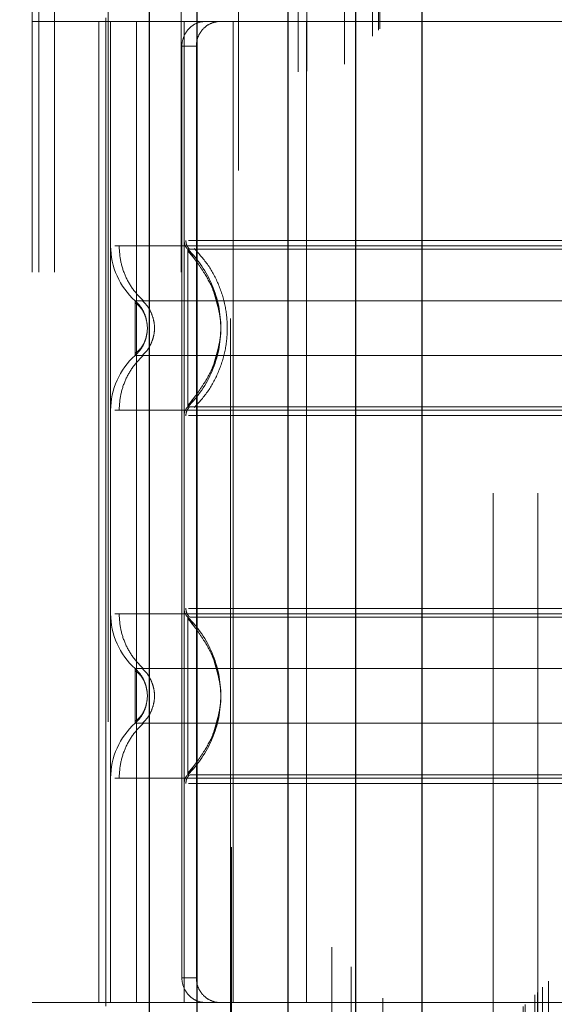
# Model space of a CAD drawing. Header units: inches. Extents: x 0.2 to 10.8, y 0.2 to 8.2.
# Tile 65 of 145: x 3.1625 to 3.2102, y 4.0165 to 4.1043. Entities that reach past the tile are written whole.
import ezdxf

# ---------------------------------------------------------------- set-up
doc = ezdxf.new("R2010")
doc.units = ezdxf.units.IN
doc.header["$MEASUREMENT"] = 0
doc.linetypes.add('HIDDEN', pattern=[0.07500000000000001, 0.05, -0.025])
doc.layers.add('DIMENSIONS', color=140, linetype='Continuous')
doc.styles.add('SLDTEXTSTYLE0', font='TXT', dxfattribs={"width": 0.7})
doc.dimstyles.new('SLDDIMSTYLE0', dxfattribs={"dimtxt": 0.0849609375, "dimasz": 0.13, "dimexe": 0, "dimexo": 0.0625, "dimgap": 0.021240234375, "dimtad": 0, "dimtih": 1, "dimtoh": 1, "dimlfac": 18, "dimrnd": 1e-09, "dimzin": 12, "dimdsep": 46, "dimtxsty": 'SLDTEXTSTYLE0', "dimsah": 1, "dimcen": 0.09, "dimadec": 0, "dimazin": 3, "dimtfac": 1, "dimtofl": 0, "dimtmove": 0, "dimatfit": 3, "dimfxl": 0, "dimfrac": 2, "dimtolj": 1, "dimtzin": 12, "dimarcsym": 0})

# ---------------------------------------------------------------- blocks, each defined once
blk = doc.blocks.new('_D')
at = {"layer": 'DIMENSIONS'}
for p, q in [((3.301364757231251, 4.890449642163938), (2.691006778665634, 4.890449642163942)), ((2.816006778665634, 4.890449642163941), (2.81600677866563, 4.251667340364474)), ((2.65443270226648, 4.097616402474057), (2.625902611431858, 4.097616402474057)), ((2.625902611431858, 4.097616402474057), (2.625902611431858, 3.962585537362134)), ((2.977580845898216, 4.097616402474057), (3.006110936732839, 4.097616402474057)), ((3.006110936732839, 4.097616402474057), (3.006110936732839, 3.962585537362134)), ((2.625902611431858, 3.962585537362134), (2.65443270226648, 3.962585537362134)), ((3.006110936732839, 3.962585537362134), (2.977580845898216, 3.962585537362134)), ((2.816006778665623, 3.230264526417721), (2.816006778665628, 3.943565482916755)), ((3.301401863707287, 3.230264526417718), (2.691006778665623, 3.230264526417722))]:
    blk.add_line(p, q, dxfattribs=at)
for points in [[(2.816006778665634, 4.890449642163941), (2.796006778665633, 4.760449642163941), (2.836006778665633, 4.760449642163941)], [(2.816006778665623, 3.230264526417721), (2.836006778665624, 3.360264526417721), (2.796006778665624, 3.360264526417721)]]:
    blk.add_solid(points, dxfattribs=at)
at = {"layer": 'DIMENSIONS', "char_height": 0.08333333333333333, "attachment_point": 1, "style": 'SLDTEXTSTYLE0'}
for s, insert in [('29.88', (2.65443269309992, 4.224058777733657)), ('759.0', (2.65443270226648, 4.070007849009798))]:
    blk.add_mtext(s, dxfattribs=dict(at, insert=insert))

msp = doc.modelspace()

# ---------------------------------------------------------------- linework, layer by layer
at = {"color": 7, "linetype": 'HIDDEN', "lineweight": 18}
for p, q in [((3.165591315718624, 3.081751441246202), (3.165591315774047, 5.4497868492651)), ((3.163591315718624, 3.081751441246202), (3.163591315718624, 5.045183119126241)), ((3.164177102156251, 3.081751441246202), (3.164177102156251, 5.04485089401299)), ((3.165591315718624, 3.081751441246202), (3.165591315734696, 5.044185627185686)), ((3.176894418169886, 3.081751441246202), (3.176894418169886, 5.038868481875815)), ((3.178308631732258, 3.081751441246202), (3.178308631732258, 5.038695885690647)), ((3.181389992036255, 5.030481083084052), (3.181389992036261, 3.090231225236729)), ((3.182005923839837, 3.090840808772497), (3.182005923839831, 5.029873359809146)), ((3.190341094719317, 5.021559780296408), (3.190341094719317, 3.099154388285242)), ((3.18734134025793, 3.099615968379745), (3.187341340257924, 5.021098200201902)), ((3.188096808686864, 3.099687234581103), (3.188096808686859, 5.021026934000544)), ((3.191475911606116, 3.100310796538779), (3.19147591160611, 5.020403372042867)), ((3.192079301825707, 5.019799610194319), (3.192079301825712, 3.100912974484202)), ((3.193975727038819, 3.10281061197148), (3.193975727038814, 5.017903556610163)), ((3.194518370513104, 3.103353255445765), (3.194518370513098, 5.017360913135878)), ((3.194618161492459, 3.103453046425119), (3.194618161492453, 5.017261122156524)), ((3.19488964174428, 5.016995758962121), (3.194889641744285, 3.103726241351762)), ((3.196397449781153, 5.015503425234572), (3.196397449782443, 3.105210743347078)), ((3.196418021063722, 3.105251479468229), (3.196418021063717, 5.015463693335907)), ((3.196507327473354, 3.105342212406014), (3.196507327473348, 5.015371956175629)), ((3.197303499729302, 3.106140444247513), (3.197303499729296, 5.014573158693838)), ((3.198053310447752, 3.106888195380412), (3.198053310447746, 5.01382597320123)), ((3.198367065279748, 5.01353999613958), (3.198367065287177, 3.107174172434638)), ((3.198921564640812, 3.107756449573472), (3.198921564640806, 5.01295771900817)), ((3.199408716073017, 3.108243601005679), (3.199408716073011, 5.012470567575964)), ((3.203997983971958, 3.112832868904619), (3.203997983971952, 5.007881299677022)), ((3.204553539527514, 3.113388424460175), (3.204553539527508, 5.007325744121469)), ((3.204831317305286, 5.007047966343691), (3.204831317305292, 3.113666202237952)), ((3.204831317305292, 3.113666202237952), (3.204831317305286, 5.007047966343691)), ((3.205109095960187, 3.113943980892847), (3.20510909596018, 5.006770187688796)), ((3.205140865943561, 3.113964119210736), (3.205140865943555, 5.006741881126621)), ((3.206636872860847, 3.115471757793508), (3.206636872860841, 5.005242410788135)), ((3.206636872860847, 3.115471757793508), (3.206636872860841, 5.005242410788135)), ((3.206797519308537, 3.115632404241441), (3.206797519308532, 5.005081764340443)), ((3.207416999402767, 3.11625188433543), (3.207416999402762, 5.004462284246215)), ((3.207609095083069, 3.11644398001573), (3.207609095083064, 5.004270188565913)), ((3.208690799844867, 3.117512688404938), (3.208690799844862, 5.003200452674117)), ((3.209162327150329, 3.117997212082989), (3.209162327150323, 5.002716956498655)), ((3.209677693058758, 3.118512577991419), (3.209677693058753, 5.002201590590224)), ((3.204735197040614, 3.162051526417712), (3.204735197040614, 4.958662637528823)), ((3.208735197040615, 3.162051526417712), (3.208735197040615, 4.958662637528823)), ((3.170371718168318, 4.14165432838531), (3.170371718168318, 3.977612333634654)), ((3.181307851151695, 3.977612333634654), (3.181307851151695, 4.14165432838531)), ((3.188088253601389, 4.104112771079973), (3.163591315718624, 4.104112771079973)), ((3.169529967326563, 4.104112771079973), (3.169529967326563, 4.016623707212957)), ((3.17015299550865, 4.104440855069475), (3.17015299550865, 4.104112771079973)), ((3.17015299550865, 4.104112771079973), (3.17015299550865, 4.016623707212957)), ((3.170590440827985, 4.104112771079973), (3.170590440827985, 4.016623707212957)), ((3.170590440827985, 4.104112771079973), (3.170590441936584, 4.084108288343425)), ((3.172910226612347, 4.104112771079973), (3.172910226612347, 4.016623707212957)), ((3.177152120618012, 4.104112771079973), (3.177152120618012, 4.016623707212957)), ((3.177152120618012, 4.104112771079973), (3.177152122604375, 4.084582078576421)), ((3.181526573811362, 4.016623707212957), (3.181526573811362, 4.104112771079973)), ((3.242768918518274, 4.104112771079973), (3.188088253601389, 4.104112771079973)), ((3.188088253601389, 4.016623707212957), (3.188088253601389, 4.104112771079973)), ((3.176956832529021, 4.101925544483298), (3.176956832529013, 4.018810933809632)), ((3.178245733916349, 4.101925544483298), (3.176956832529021, 4.101925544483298)), ((3.178245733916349, 4.101925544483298), (3.178245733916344, 4.018810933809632)), ((3.178041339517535, 4.082968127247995), (3.177479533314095, 4.083801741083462)), ((3.173870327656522, 4.07677243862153), (3.173811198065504, 4.077317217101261)), ((3.173811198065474, 4.076227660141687), (3.173870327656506, 4.07677243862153)), ((3.173871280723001, 4.07677243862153), (3.173813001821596, 4.077308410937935)), ((3.173813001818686, 4.076236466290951), (3.173871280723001, 4.07677243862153)), ((3.177479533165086, 4.0697431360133), (3.178041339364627, 4.07057674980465)), ((3.177479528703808, 4.050993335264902), (3.178040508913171, 4.05016075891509)), ((3.173871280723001, 4.043964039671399), (3.173813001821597, 4.044500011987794)), ((3.173813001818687, 4.043428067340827), (3.173871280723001, 4.043964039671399)), ((3.17804050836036, 4.03776731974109), (3.177479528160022, 4.036934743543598)), ((3.170590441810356, 4.036628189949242), (3.170590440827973, 4.016623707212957)), ((3.177152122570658, 4.036154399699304), (3.177152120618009, 4.016623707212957)), ((3.176956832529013, 4.018810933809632), (3.178245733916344, 4.018810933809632)), ((3.188088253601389, 4.016623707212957), (3.163591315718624, 4.016623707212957)), ((3.17015299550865, 4.016623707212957), (3.17015299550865, 4.016295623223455)), ((3.242768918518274, 4.016623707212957), (3.188088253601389, 4.016623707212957))]:
    msp.add_line(p, q, dxfattribs=at)
at = {"color": 7, "linetype": 'Continuous', "lineweight": 25}
for p, q in [((3.17406599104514, 3.081751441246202), (3.174065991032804, 5.038868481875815)), ((3.178308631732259, 3.081751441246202), (3.178308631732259, 5.038695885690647)), ((3.18640186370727, 5.021559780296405), (3.18640186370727, 3.099154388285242)), ((3.192458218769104, 5.015503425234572), (3.192458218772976, 3.105210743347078)), ((3.19836706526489, 5.01353999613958), (3.198367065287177, 3.107174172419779))]:
    msp.add_line(p, q, dxfattribs=at)
at = {"color": 7, "linetype": 'HIDDEN', "lineweight": 18, "flags": 128}
msp.add_lwpolyline([(3.204695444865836, 5.007173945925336), (3.20469614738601, 4.040208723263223), (3.204695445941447, 3.113542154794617)], dxfattribs=at)
at = {"color": 7, "linetype": 'HIDDEN', "lineweight": 18}
for centre, radius, start, end in [((3.178245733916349, 4.084582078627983), 0.001093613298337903, 180.0000000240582, 225.5237275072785), ((3.177152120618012, 4.084108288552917), 0.006561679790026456, 180.0000000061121, 228.2366022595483), ((3.177152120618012, 4.069436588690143), 0.006561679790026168, 131.7633977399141, 180), ((3.178245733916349, 4.068962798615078), 0.001093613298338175, 134.4762724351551, 180), ((3.177152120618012, 4.051299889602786), 0.006561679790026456, 180.0000000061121, 228.2366022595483), ((3.178245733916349, 4.051773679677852), 0.0010936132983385, 180.0000000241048, 225.5237275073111), ((3.177152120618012, 4.036628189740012), 0.006561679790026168, 131.7633977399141, 180), ((3.178245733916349, 4.036154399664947), 0.001093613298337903, 134.4762724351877, 180)]:
    msp.add_arc(centre, radius, start, end, dxfattribs=at)
for points, knots in [([(3.208475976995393, 3.117316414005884), (3.208474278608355, 3.121603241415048), (3.208470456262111, 3.131251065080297), (3.208472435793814, 3.146349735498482), (3.208473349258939, 3.162440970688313), (3.208472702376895, 3.185660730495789), (3.208472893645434, 3.21593565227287), (3.208472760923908, 3.285603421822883), (3.208472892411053, 3.422551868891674), (3.208472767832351, 3.689441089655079), (3.208473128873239, 4.096653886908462), (3.208471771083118, 4.516592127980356), (3.208474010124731, 4.802730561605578), (3.208472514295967, 4.912450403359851), (3.20847362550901, 4.938493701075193), (3.208472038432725, 4.960886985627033), (3.208471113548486, 4.978952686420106), (3.208477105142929, 4.991627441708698), (3.208482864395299, 4.999523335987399), (3.208489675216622, 5.003169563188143), (3.208490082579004, 5.00338764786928)], [0, 0, 0, 0, 0.006818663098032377, 0.01534590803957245, 0.0240160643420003, 0.03241351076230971, 0.05227944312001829, 0.07217159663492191, 0.1432276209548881, 0.2701107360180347, 0.4966877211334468, 0.7909435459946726, 0.9380678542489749, 0.9518217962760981, 0.9654648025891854, 0.9794925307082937, 0.987440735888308, 0.994200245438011, 0.9996531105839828, 0.9999999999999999, 0.9999999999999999, 0.9999999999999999, 0.9999999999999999]), ([(3.179015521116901, 4.104112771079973), (3.178772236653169, 4.104112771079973), (3.178519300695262, 4.104062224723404), (3.178029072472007, 4.103852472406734), (3.177794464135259, 4.103692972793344), (3.177398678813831, 4.103289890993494), (3.177235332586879, 4.103043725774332), (3.17701556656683, 4.10251006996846), (3.176956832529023, 4.102219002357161), (3.176956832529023, 4.101925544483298)], [0, 0, 0, 0, 0.25, 0.25, 0.5, 0.5, 0.75, 0.75, 1, 1, 1, 1]), ([(3.178245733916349, 4.101925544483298), (3.178245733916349, 4.102215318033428), (3.17830191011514, 4.102499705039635), (3.178517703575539, 4.103030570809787), (3.178677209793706, 4.103273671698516), (3.179070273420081, 4.103677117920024), (3.179306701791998, 4.103839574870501), (3.179810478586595, 4.104056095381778), (3.180082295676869, 4.104112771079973), (3.180351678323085, 4.104112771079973)], [0, 0, 0, 0, 0.25, 0.25, 0.5, 0.5, 0.75, 0.75, 1, 1, 1, 1]), ([(3.177310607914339, 4.08458715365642), (3.177314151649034, 4.084514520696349), (3.177321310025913, 4.084367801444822), (3.177390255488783, 4.084156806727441), (3.177491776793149, 4.083959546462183), (3.177590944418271, 4.083851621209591), (3.177640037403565, 4.083798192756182)], [0, 0, 0, 0, 0.2475219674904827, 0.4999966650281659, 0.7524730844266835, 1, 1, 1, 1]), ([(3.242386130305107, 4.084582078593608), (3.242323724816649, 4.084582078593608), (3.242102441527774, 4.084582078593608), (3.240417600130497, 4.084582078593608), (3.237428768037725, 4.084582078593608), (3.233305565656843, 4.084582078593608), (3.228306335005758, 4.084582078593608), (3.222596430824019, 4.084582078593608), (3.216402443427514, 4.084582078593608), (3.209960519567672, 4.084582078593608), (3.203518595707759, 4.084582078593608), (3.197324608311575, 4.084582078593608), (3.191614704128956, 4.084582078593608), (3.186615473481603, 4.084582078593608), (3.182492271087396, 4.084582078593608), (3.17950343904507, 4.084582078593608), (3.177818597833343, 4.084582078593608), (3.177597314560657, 4.084582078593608), (3.177534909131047, 4.084582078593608)], [0, 0, 0, 0, 0.02656569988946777, 0.0941991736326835, 0.1618326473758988, 0.229466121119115, 0.2970995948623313, 0.3647330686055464, 0.4323665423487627, 0.5000000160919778, 0.5676334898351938, 0.6352669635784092, 0.7029004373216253, 0.7705339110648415, 0.8381673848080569, 0.9058008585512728, 0.973434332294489, 1, 1, 1, 1]), ([(3.249330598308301, 4.084108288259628), (3.249184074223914, 4.084108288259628), (3.248891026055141, 4.084108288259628), (3.246549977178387, 4.084108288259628), (3.242911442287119, 4.084108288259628), (3.237977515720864, 4.084108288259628), (3.231974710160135, 4.084108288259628), (3.225123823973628, 4.084108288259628), (3.217690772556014, 4.084108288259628), (3.209960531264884, 4.084108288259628), (3.202230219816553, 4.084108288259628), (3.194797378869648, 4.084108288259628), (3.187945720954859, 4.084108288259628), (3.181945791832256, 4.084108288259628), (3.177001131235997, 4.084108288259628), (3.173402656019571, 4.084108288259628), (3.171332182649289, 4.084108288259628), (3.171062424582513, 4.084108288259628), (3.170973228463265, 4.084108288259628)], [0, 0, 0, 0, 0.06454114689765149, 0.1290822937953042, 0.1936234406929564, 0.2581645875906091, 0.3227057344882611, 0.3872468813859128, 0.4517880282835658, 0.5163291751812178, 0.5808703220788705, 0.6454114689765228, 0.7099526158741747, 0.7744937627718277, 0.8390349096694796, 0.9035760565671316, 0.9681172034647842, 1, 1, 1, 1]), ([(3.171350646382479, 4.084108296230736), (3.171378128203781, 4.083650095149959), (3.171433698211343, 4.082723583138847), (3.171879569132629, 4.081393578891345), (3.172561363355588, 4.080172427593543), (3.173205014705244, 4.079516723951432), (3.173523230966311, 4.079192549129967)], [0, 0, 0, 0, 0.2473384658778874, 0.5001342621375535, 0.7528702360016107, 1, 1, 1, 1]), ([(3.242441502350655, 4.083801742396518), (3.242446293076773, 4.083801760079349), (3.241593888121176, 4.083801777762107), (3.238343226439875, 4.083801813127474), (3.235934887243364, 4.083801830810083), (3.229920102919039, 4.083801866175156), (3.226317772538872, 4.083801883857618), (3.218462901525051, 4.083801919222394), (3.214211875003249, 4.083801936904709), (3.205709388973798, 4.083801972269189), (3.201457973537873, 4.083801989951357), (3.193603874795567, 4.083802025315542), (3.190000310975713, 4.083802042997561), (3.183986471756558, 4.083802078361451), (3.181577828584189, 4.083802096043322), (3.178327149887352, 4.083802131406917), (3.177472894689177, 4.08380214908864), (3.177479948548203, 4.08380216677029)], [0, 0, 0, 0, 0.125, 0.125, 0.25, 0.25, 0.375, 0.375, 0.5, 0.5, 0.625, 0.625, 0.75, 0.75, 0.875, 0.875, 1, 1, 1, 1]), ([(3.177479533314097, 4.083801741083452), (3.177479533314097, 4.083820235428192), (3.177479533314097, 4.082653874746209), (3.177479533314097, 4.079532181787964), (3.177479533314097, 4.076772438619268), (3.177479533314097, 4.074012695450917), (3.177479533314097, 4.070891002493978), (3.177479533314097, 4.069724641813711), (3.177479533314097, 4.06974313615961)], [6.283185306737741, 6.283185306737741, 6.283185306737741, 6.283185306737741, 7.068583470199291, 7.46128255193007, 7.85398163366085, 8.24668071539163, 8.6393797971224, 9.42477796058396, 9.42477796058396, 9.42477796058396, 9.42477796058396]), ([(3.180381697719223, 4.077756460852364), (3.180228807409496, 4.078560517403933), (3.179971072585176, 4.07991595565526), (3.179052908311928, 4.081542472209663), (3.178244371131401, 4.082755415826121), (3.177746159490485, 4.083348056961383), (3.177479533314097, 4.083665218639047)], [0, 0, 0, 0, 0.3903267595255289, 0.6579932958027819, 0.8169694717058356, 1, 1, 1, 1]), ([(3.178049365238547, 4.083867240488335), (3.178490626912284, 4.083382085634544), (3.179372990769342, 4.082411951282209), (3.180289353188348, 4.080645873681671), (3.180874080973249, 4.078751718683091), (3.181075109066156, 4.076772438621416), (3.180874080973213, 4.074793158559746), (3.180289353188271, 4.072899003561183), (3.179372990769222, 4.071132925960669), (3.178490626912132, 4.070162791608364), (3.178049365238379, 4.069677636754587)], [0, 0, 0, 0, 0.1250857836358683, 0.2501263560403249, 0.3751554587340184, 0.5000000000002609, 0.6248445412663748, 0.7498736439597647, 0.8749142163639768, 1, 1, 1, 1]), ([(3.179731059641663, 4.073350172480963), (3.180080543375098, 4.074490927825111), (3.180779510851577, 4.076772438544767), (3.18008054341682, 4.079053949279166), (3.179731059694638, 4.080194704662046)], [0, 0, 0, 0, 0.4999999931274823, 1, 1, 1, 1]), ([(3.24713987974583, 4.079213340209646), (3.247146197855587, 4.079213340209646), (3.244960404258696, 4.079213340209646), (3.236509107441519, 4.079213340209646), (3.224734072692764, 4.079213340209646), (3.209960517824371, 4.079213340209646), (3.195186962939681, 4.079213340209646), (3.183411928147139, 4.079213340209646), (3.174960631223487, 4.079213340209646), (3.172774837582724, 4.079213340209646), (3.172781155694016, 4.079213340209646)], [4.712414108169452, 4.712414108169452, 4.712414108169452, 4.712414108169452, 5.15721612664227, 5.4883921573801, 5.8858033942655, 6.2832146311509, 6.68062586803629, 7.07803710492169, 7.40921313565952, 7.854015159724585, 7.854015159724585, 7.854015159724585, 7.854015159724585]), ([(3.173508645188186, 4.078235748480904), (3.173425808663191, 4.078396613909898), (3.173237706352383, 4.078761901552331), (3.172945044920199, 4.079051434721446), (3.172781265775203, 4.079213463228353)], [0, 0, 0, 0, 0.4403801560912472, 1, 1, 1, 1]), ([(3.172781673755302, 4.079213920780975), (3.172781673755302, 4.079213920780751), (3.172781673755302, 4.079150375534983), (3.172781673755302, 4.078905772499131), (3.172781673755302, 4.078724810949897), (3.172781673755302, 4.078272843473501), (3.172781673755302, 4.07800201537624), (3.172781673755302, 4.077411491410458), (3.172781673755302, 4.077092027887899), (3.172781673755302, 4.076452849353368), (3.172781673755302, 4.076133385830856), (3.172781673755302, 4.075542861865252), (3.172781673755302, 4.075272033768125), (3.172781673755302, 4.074820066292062), (3.172781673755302, 4.074639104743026), (3.172781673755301, 4.074394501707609), (3.172781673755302, 4.074330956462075), (3.172781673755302, 4.074330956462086)], [0, 0, 0, 0, 0.125, 0.125, 0.25, 0.25, 0.375, 0.375, 0.5, 0.5, 0.625, 0.625, 0.75, 0.75, 0.875, 0.875, 1, 1, 1, 1]), ([(3.17365682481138, 4.077881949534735), (3.173633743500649, 4.077957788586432), (3.173543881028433, 4.078253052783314), (3.173259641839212, 4.078720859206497), (3.172940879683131, 4.079049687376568), (3.172781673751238, 4.079213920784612)], [0, 0, 0, 0, 0.1474872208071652, 0.5742120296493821, 1, 1, 1, 1]), ([(3.173413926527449, 4.079235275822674), (3.173575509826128, 4.079071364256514), (3.17389903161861, 4.078743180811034), (3.174238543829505, 4.078131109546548), (3.174457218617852, 4.07746871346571), (3.174533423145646, 4.076772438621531), (3.174457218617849, 4.076076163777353), (3.174238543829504, 4.075413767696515), (3.17389903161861, 4.074801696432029), (3.173575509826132, 4.07447351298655), (3.173413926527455, 4.074309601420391)], [0, 0, 0, 0, 0.1248322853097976, 0.2499389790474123, 0.3751056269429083, 0.50000000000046, 0.6248943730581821, 0.7500610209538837, 0.8751677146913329, 1, 1, 1, 1]), ([(3.173852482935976, 4.07711565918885), (3.173819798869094, 4.077314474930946), (3.173753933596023, 4.077715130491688), (3.173520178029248, 4.078252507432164), (3.173203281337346, 4.078714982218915), (3.172923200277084, 4.0789198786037), (3.172781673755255, 4.079023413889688)], [0, 0, 0, 0, 0.2435770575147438, 0.4908590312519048, 0.7427282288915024, 1, 1, 1, 1]), ([(3.172781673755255, 4.074521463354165), (3.172923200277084, 4.074624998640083), (3.173203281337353, 4.074829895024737), (3.173520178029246, 4.075292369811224), (3.173753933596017, 4.075829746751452), (3.173819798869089, 4.076230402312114), (3.173852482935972, 4.076429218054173)], [0, 0, 0, 0, 0.2572717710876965, 0.5091409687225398, 0.7564229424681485, 1, 1, 1, 1]), ([(3.172781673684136, 4.074330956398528), (3.172940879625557, 4.074495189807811), (3.173259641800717, 4.074824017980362), (3.173543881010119, 4.075291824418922), (3.17363374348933, 4.075587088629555), (3.173656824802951, 4.075662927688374)], [0, 0, 0, 0, 0.425787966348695, 0.8525127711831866, 1, 1, 1, 1]), ([(3.177479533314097, 4.069879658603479), (3.177746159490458, 4.070196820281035), (3.178244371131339, 4.070789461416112), (3.179052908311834, 4.072002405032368), (3.179971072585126, 4.07362892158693), (3.180228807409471, 4.074984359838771), (3.180381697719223, 4.075788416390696)], [0, 0, 0, 0, 0.1830305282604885, 0.3420067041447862, 0.6096732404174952, 1, 1, 1, 1]), ([(3.17278126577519, 4.074331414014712), (3.172945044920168, 4.07449344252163), (3.173237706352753, 4.074782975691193), (3.173425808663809, 4.075148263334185), (3.173508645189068, 4.075309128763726)], [0, 0, 0, 0, 0.5596198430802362, 1, 1, 1, 1]), ([(3.173523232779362, 4.074352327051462), (3.173205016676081, 4.074028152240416), (3.172561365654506, 4.073372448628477), (3.171879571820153, 4.072151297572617), (3.171433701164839, 4.070821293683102), (3.171378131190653, 4.069894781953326), (3.171350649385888, 4.069436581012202)], [0, 0, 0, 0, 0.2471297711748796, 0.4998657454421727, 0.752661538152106, 1, 1, 1, 1]), ([(3.172781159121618, 4.07433153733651), (3.172774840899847, 4.07433153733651), (3.174960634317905, 4.07433153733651), (3.183411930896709, 4.07433153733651), (3.195186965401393, 4.07433153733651), (3.209960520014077, 4.07433153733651), (3.224734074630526, 4.07433153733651), (3.236509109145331, 4.07433153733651), (3.244960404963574, 4.07433153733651), (3.247146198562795, 4.07433153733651), (3.247139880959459, 4.07433153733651)], [4.712364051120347, 4.712364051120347, 4.712364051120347, 4.712364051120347, 5.15716607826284, 5.488342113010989, 5.885753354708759, 6.28316459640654, 6.68057583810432, 7.077987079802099, 7.40916311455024, 7.85396503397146, 7.85396503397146, 7.85396503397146, 7.85396503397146]), ([(3.17764003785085, 4.06974668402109), (3.177590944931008, 4.069693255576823), (3.17749177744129, 4.069585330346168), (3.177390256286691, 4.06938807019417), (3.177321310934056, 4.069177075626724), (3.177314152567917, 4.06903035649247), (3.177310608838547, 4.068957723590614)], [0, 0, 0, 0, 0.2475269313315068, 0.5000033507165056, 0.7524780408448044, 0.9999999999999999, 0.9999999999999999, 0.9999999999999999, 0.9999999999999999]), ([(3.177479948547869, 4.069742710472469), (3.177472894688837, 4.069742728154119), (3.178327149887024, 4.069742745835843), (3.181577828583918, 4.069742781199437), (3.183986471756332, 4.069742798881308), (3.190000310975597, 4.069742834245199), (3.193603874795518, 4.069742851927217), (3.201457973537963, 4.069742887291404), (3.205709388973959, 4.06974290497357), (3.214211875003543, 4.069742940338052), (3.218462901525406, 4.069742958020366), (3.226317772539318, 4.069742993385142), (3.229920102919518, 4.069743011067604), (3.235934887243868, 4.069743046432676), (3.238343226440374, 4.069743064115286), (3.241593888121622, 4.069743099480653), (3.242446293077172, 4.069743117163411), (3.242441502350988, 4.069743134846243)], [0, 0, 0, 0, 0.125, 0.125, 0.25, 0.25, 0.375, 0.375, 0.5, 0.5, 0.625, 0.625, 0.75, 0.75, 0.875, 0.875, 1, 1, 1, 1]), ([(3.17097322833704, 4.069436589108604), (3.171062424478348, 4.069436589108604), (3.171332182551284, 4.069436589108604), (3.173402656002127, 4.069436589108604), (3.177001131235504, 4.069436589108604), (3.181945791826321, 4.069436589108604), (3.187945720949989, 4.069436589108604), (3.194797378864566, 4.069436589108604), (3.202230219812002, 4.069436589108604), (3.209960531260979, 4.069436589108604), (3.217690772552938, 4.069436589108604), (3.225123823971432, 4.069436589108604), (3.231974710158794, 4.069436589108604), (3.237977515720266, 4.069436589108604), (3.242911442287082, 4.069436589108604), (3.246549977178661, 4.069436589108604), (3.248891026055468, 4.069436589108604), (3.249184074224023, 4.069436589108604), (3.249330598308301, 4.069436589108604)], [0, 0, 0, 0, 0.03188280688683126, 0.0964239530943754, 0.16096509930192, 0.2255062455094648, 0.2900473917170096, 0.3545885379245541, 0.4191296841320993, 0.4836708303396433, 0.5482119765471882, 0.6127531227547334, 0.6772942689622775, 0.7418354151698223, 0.806376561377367, 0.8709177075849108, 0.935458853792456, 1, 1, 1, 1]), ([(3.177534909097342, 4.068962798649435), (3.177597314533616, 4.068962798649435), (3.177818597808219, 4.068962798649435), (3.179503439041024, 4.068962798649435), (3.182492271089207, 4.068962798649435), (3.186615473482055, 4.068962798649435), (3.191614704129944, 4.068962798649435), (3.197324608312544, 4.068962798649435), (3.20351859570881, 4.068962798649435), (3.209960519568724, 4.068962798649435), (3.216402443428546, 4.068962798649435), (3.222596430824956, 4.068962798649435), (3.228306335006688, 4.068962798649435), (3.233305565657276, 4.068962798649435), (3.23742876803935, 4.068962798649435), (3.2404176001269, 4.068962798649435), (3.242102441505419, 4.068962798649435), (3.24232372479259, 4.068962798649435), (3.24238613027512, 4.068962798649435)], [0, 0, 0, 0, 0.02656567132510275, 0.09419914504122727, 0.1618326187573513, 0.2294660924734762, 0.2970995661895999, 0.3647330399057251, 0.4323665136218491, 0.499999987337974, 0.5676334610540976, 0.6352669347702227, 0.7029004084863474, 0.7705338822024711, 0.8381673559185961, 0.9058008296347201, 0.9734343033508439, 1, 1, 1, 1]), ([(3.249330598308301, 4.051299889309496), (3.249184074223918, 4.051299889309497), (3.248891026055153, 4.051299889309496), (3.24654997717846, 4.051299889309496), (3.242911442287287, 4.051299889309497), (3.237977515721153, 4.051299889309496), (3.231974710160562, 4.051299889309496), (3.2251238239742, 4.051299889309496), (3.217690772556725, 4.051299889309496), (3.209960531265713, 4.051299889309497), (3.202230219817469, 4.051299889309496), (3.194797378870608, 4.051299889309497), (3.187945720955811, 4.051299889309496), (3.181945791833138, 4.051299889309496), (3.177001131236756, 4.051299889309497), (3.173402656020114, 4.051299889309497), (3.171332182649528, 4.051299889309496), (3.17106242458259, 4.051299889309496), (3.170973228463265, 4.051299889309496)], [0, 0, 0, 0, 0.06454114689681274, 0.1290822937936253, 0.1936234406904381, 0.2581645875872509, 0.3227057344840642, 0.3872468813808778, 0.4517880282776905, 0.5163291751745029, 0.5808703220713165, 0.6454114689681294, 0.7099526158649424, 0.7744937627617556, 0.8390349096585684, 0.903576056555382, 0.9681172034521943, 1, 1, 1, 1]), ([(3.17135064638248, 4.051299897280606), (3.171378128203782, 4.050841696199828), (3.171433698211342, 4.049915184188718), (3.171879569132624, 4.048585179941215), (3.172561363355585, 4.047364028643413), (3.173205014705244, 4.046708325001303), (3.173523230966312, 4.046384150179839)], [0, 0, 0, 0, 0.2473384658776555, 0.5001342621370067, 0.7528702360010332, 1, 1, 1, 1]), ([(3.177310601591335, 4.051778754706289), (3.177314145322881, 4.051706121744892), (3.177321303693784, 4.051559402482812), (3.177390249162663, 4.051348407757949), (3.177491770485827, 4.051151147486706), (3.177590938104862, 4.051043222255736), (3.177640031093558, 4.050989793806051)], [0, 0, 0, 0, 0.2475219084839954, 0.4999965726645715, 0.7524730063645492, 1, 1, 1, 1]), ([(3.177479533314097, 4.05099334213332), (3.177479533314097, 4.051011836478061), (3.177479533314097, 4.049845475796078), (3.177479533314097, 4.046723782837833), (3.177479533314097, 4.043964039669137), (3.177479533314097, 4.041204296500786), (3.177479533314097, 4.038082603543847), (3.177479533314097, 4.036916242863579), (3.177479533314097, 4.036934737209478)], [6.283185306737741, 6.283185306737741, 6.283185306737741, 6.283185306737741, 7.068583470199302, 7.461282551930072, 7.853981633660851, 8.24668071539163, 8.63937979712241, 9.42477796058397, 9.42477796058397, 9.42477796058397, 9.42477796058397]), ([(3.242386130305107, 4.051773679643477), (3.24232372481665, 4.051773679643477), (3.242102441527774, 4.051773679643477), (3.240417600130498, 4.051773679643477), (3.237428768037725, 4.051773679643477), (3.233305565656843, 4.051773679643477), (3.228306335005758, 4.051773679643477), (3.222596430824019, 4.051773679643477), (3.216402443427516, 4.051773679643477), (3.209960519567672, 4.051773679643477), (3.20351859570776, 4.051773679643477), (3.197324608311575, 4.051773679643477), (3.191614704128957, 4.051773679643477), (3.186615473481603, 4.051773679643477), (3.182492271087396, 4.051773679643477), (3.17950343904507, 4.051773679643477), (3.177818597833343, 4.051773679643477), (3.177597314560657, 4.051773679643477), (3.177534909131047, 4.051773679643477)], [0, 0, 0, 0, 0.02656569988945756, 0.09419917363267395, 0.1618326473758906, 0.229466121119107, 0.2970995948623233, 0.3647330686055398, 0.4323665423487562, 0.5000000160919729, 0.5676334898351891, 0.6352669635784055, 0.702900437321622, 0.7705339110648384, 0.8381673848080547, 0.9058008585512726, 0.9734343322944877, 1, 1, 1, 1]), ([(3.180381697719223, 4.044948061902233), (3.180228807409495, 4.045752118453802), (3.179971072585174, 4.04710755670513), (3.179052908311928, 4.048734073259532), (3.178244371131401, 4.04994701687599), (3.177746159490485, 4.050539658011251), (3.177479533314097, 4.050856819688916)], [0, 0, 0, 0, 0.3903267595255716, 0.657993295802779, 0.8169694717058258, 0.9999999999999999, 0.9999999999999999, 0.9999999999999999, 0.9999999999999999]), ([(3.242228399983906, 4.050993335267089), (3.242207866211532, 4.050993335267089), (3.242097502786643, 4.050993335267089), (3.241180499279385, 4.050993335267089), (3.239231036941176, 4.050993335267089), (3.235986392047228, 4.050993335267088), (3.231345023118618, 4.050993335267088), (3.225256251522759, 4.050993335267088), (3.217958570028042, 4.050993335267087), (3.209960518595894, 4.050993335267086), (3.201962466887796, 4.050993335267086), (3.194664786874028, 4.050993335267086), (3.188576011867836, 4.050993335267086), (3.183934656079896, 4.050993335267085), (3.180689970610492, 4.050993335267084), (3.178740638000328, 4.050993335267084), (3.177823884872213, 4.050993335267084), (3.177713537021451, 4.050993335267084), (3.177693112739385, 4.050993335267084)], [0, 0, 0, 0, 0.01170879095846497, 0.06293155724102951, 0.1206490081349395, 0.1851790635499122, 0.2564308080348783, 0.3337141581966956, 0.4156154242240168, 0.5000373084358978, 0.5844591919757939, 0.6663604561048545, 0.7436438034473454, 0.814895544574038, 0.8794255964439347, 0.9371430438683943, 0.988365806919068, 1, 1, 1, 1]), ([(3.179730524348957, 4.047387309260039), (3.180080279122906, 4.046246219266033), (3.180779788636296, 4.043964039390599), (3.180080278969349, 4.041681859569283), (3.179730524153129, 4.040540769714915)], [0, 0, 0, 0, 0.5000000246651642, 1, 1, 1, 1]), ([(3.247139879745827, 4.046404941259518), (3.247146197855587, 4.046404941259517), (3.244960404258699, 4.046404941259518), (3.236509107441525, 4.046404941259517), (3.224734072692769, 4.046404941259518), (3.209960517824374, 4.046404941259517), (3.195186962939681, 4.046404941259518), (3.183411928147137, 4.046404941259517), (3.174960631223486, 4.046404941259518), (3.172774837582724, 4.046404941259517), (3.172781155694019, 4.046404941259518)], [4.712414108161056, 4.712414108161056, 4.712414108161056, 4.712414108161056, 5.15721612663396, 5.48839215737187, 5.88580339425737, 6.28321463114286, 6.68062586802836, 7.07803710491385, 7.40921313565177, 7.854015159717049, 7.854015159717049, 7.854015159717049, 7.854015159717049]), ([(3.172781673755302, 4.046405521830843), (3.172781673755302, 4.046405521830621), (3.172781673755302, 4.046341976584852), (3.172781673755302, 4.046097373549), (3.172781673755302, 4.045916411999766), (3.172781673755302, 4.04546444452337), (3.172781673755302, 4.04519361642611), (3.172781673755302, 4.044603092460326), (3.172781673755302, 4.044283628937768), (3.172781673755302, 4.043644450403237), (3.172781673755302, 4.043324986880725), (3.172781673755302, 4.042734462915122), (3.172781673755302, 4.042463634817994), (3.172781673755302, 4.04201166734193), (3.172781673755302, 4.041830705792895), (3.172781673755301, 4.041586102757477), (3.172781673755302, 4.041522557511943), (3.172781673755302, 4.041522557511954)], [0, 0, 0, 0, 0.125, 0.125, 0.25, 0.25, 0.375, 0.375, 0.5, 0.5, 0.625, 0.625, 0.75, 0.75, 0.875, 0.875, 1, 1, 1, 1]), ([(3.173656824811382, 4.045073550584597), (3.173633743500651, 4.045149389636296), (3.173543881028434, 4.045444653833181), (3.173259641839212, 4.045912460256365), (3.172940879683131, 4.046241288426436), (3.172781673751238, 4.046405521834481)], [0, 0, 0, 0, 0.1474872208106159, 0.5742120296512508, 1, 1, 1, 1]), ([(3.173852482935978, 4.044307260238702), (3.173819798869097, 4.044506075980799), (3.173753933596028, 4.044906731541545), (3.173520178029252, 4.045444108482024), (3.173203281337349, 4.04590658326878), (3.172923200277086, 4.046111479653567), (3.172781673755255, 4.046215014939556)], [0, 0, 0, 0, 0.2435770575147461, 0.4908590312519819, 0.742728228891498, 1, 1, 1, 1]), ([(3.173413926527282, 4.046426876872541), (3.173575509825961, 4.046262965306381), (3.173899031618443, 4.045934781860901), (3.174238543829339, 4.045322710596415), (3.174457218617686, 4.044660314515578), (3.174533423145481, 4.0439640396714), (3.174457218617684, 4.043267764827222), (3.174238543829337, 4.042605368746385), (3.173899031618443, 4.0419932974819), (3.173575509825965, 4.041665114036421), (3.173413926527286, 4.041501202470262)], [0, 0, 0, 0, 0.1248322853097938, 0.2499389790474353, 0.3751056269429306, 0.5000000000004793, 0.6248943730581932, 0.7500610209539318, 0.8751677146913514, 0.9999999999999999, 0.9999999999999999, 0.9999999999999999, 0.9999999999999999]), ([(3.172781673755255, 4.041713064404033), (3.172923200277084, 4.041816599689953), (3.173203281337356, 4.042021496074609), (3.17352017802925, 4.0424839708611), (3.173753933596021, 4.043021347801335), (3.173819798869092, 4.043422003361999), (3.173852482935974, 4.043620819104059)], [0, 0, 0, 0, 0.2572717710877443, 0.5091409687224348, 0.7564229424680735, 1, 1, 1, 1]), ([(3.172781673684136, 4.041522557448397), (3.172940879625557, 4.04168679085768), (3.173259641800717, 4.042015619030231), (3.17354388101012, 4.042483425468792), (3.173633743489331, 4.042778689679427), (3.173656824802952, 4.042854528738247)], [0, 0, 0, 0, 0.4257879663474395, 0.8525127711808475, 1, 1, 1, 1]), ([(3.177479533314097, 4.037071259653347), (3.177746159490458, 4.037388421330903), (3.178244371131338, 4.037981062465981), (3.179052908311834, 4.039194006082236), (3.179971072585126, 4.040820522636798), (3.18022880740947, 4.042175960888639), (3.180381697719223, 4.042980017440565)], [0, 0, 0, 0, 0.1830305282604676, 0.3420067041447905, 0.6096732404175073, 1, 1, 1, 1]), ([(3.173523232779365, 4.041543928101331), (3.173205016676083, 4.041219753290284), (3.172561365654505, 4.040564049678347), (3.171879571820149, 4.039342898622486), (3.171433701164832, 4.038012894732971), (3.17137813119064, 4.037086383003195), (3.171350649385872, 4.036628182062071)], [0, 0, 0, 0, 0.247129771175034, 0.499865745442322, 0.7526615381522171, 0.9999999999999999, 0.9999999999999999, 0.9999999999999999, 0.9999999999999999]), ([(3.172781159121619, 4.041523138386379), (3.17277484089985, 4.041523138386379), (3.174960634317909, 4.041523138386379), (3.18341193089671, 4.041523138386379), (3.195186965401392, 4.041523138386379), (3.20996052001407, 4.041523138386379), (3.224734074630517, 4.041523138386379), (3.236509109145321, 4.041523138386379), (3.244960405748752, 4.041523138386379), (3.24714619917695, 4.041523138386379), (3.247139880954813, 4.041523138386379)], [4.712364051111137, 4.712364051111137, 4.712364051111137, 4.712364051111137, 5.157166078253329, 5.4883421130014, 5.88575335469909, 6.28316459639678, 6.680575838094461, 7.07798707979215, 7.409163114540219, 7.853965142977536, 7.853965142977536, 7.853965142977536, 7.853965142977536]), ([(3.17097322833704, 4.036628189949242), (3.171062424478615, 4.036628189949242), (3.171332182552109, 4.036628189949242), (3.173402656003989, 4.036628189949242), (3.177001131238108, 4.036628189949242), (3.181945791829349, 4.036628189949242), (3.187945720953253, 4.036628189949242), (3.194797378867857, 4.036628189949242), (3.202230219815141, 4.036628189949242), (3.20996053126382, 4.036628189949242), (3.21769077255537, 4.036628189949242), (3.225123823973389, 4.036628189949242), (3.231974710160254, 4.036628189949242), (3.23797751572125, 4.036628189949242), (3.24291144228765, 4.036628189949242), (3.246549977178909, 4.036628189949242), (3.248891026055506, 4.036628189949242), (3.249184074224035, 4.036628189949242), (3.249330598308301, 4.036628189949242)], [0, 0, 0, 0, 0.03188280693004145, 0.09642395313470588, 0.1609650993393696, 0.2255062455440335, 0.2900473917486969, 0.354588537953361, 0.4191296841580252, 0.4836708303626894, 0.5482119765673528, 0.6127531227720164, 0.677294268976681, 0.7418354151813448, 0.8063765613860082, 0.8709177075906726, 0.9354588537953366, 1, 1, 1, 1]), ([(3.17764003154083, 4.036938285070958), (3.177590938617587, 4.036884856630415), (3.177491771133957, 4.036776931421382), (3.177390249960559, 4.036579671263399), (3.177321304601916, 4.036368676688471), (3.177314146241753, 4.036221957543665), (3.177310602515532, 4.036149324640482)], [0, 0, 0, 0, 0.247527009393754, 0.500003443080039, 0.7524780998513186, 0.9999999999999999, 0.9999999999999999, 0.9999999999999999, 0.9999999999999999]), ([(3.177534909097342, 4.036154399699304), (3.177597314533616, 4.036154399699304), (3.177818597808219, 4.036154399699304), (3.179503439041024, 4.036154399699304), (3.182492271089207, 4.036154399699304), (3.186615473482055, 4.036154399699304), (3.191614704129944, 4.036154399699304), (3.197324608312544, 4.036154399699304), (3.20351859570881, 4.036154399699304), (3.209960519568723, 4.036154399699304), (3.216402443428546, 4.036154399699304), (3.222596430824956, 4.036154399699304), (3.228306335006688, 4.036154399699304), (3.233305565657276, 4.036154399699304), (3.237428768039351, 4.036154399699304), (3.240417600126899, 4.036154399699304), (3.24210244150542, 4.036154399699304), (3.24232372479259, 4.036154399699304), (3.24238613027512, 4.036154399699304)], [0, 0, 0, 0, 0.02656567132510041, 0.09419914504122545, 0.16183261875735, 0.2294660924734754, 0.2970995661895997, 0.3647330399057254, 0.4323665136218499, 0.4999999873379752, 0.5676334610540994, 0.635266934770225, 0.7029004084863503, 0.7705338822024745, 0.8381673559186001, 0.9058008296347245, 0.9734343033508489, 1, 1, 1, 1]), ([(3.177693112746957, 4.036934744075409), (3.177713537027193, 4.036934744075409), (3.177823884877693, 4.036934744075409), (3.17874063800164, 4.036934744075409), (3.180689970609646, 4.036934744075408), (3.183934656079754, 4.036934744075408), (3.188576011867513, 4.036934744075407), (3.194664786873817, 4.036934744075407), (3.20196246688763, 4.036934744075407), (3.20996051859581, 4.036934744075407), (3.217958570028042, 4.036934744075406), (3.225256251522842, 4.036934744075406), (3.231345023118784, 4.036934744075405), (3.235986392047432, 4.036934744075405), (3.239231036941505, 4.036934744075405), (3.241180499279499, 4.036934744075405), (3.242097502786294, 4.036934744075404), (3.242207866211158, 4.036934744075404), (3.242228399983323, 4.036934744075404)], [0, 0, 0, 0, 0.01163419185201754, 0.06285695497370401, 0.1205744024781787, 0.1851044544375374, 0.2563561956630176, 0.3336395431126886, 0.4155408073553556, 0.4999626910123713, 0.5843845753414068, 0.6662858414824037, 0.7435691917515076, 0.8148209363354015, 0.8793509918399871, 0.9370684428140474, 0.9882912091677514, 1, 1, 1, 1]), ([(3.176956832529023, 4.018810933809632), (3.176956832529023, 4.018517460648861), (3.177014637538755, 4.018229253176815), (3.177234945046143, 4.017693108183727), (3.177397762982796, 4.017447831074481), (3.177793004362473, 4.017044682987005), (3.178028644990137, 4.016884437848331), (3.178516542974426, 4.01667518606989), (3.178772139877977, 4.016623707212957), (3.1790155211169, 4.016623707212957)], [0, 0, 0, 0, 0.25, 0.25, 0.5, 0.5, 0.75, 0.75, 1, 1, 1, 1]), ([(3.180351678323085, 4.016623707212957), (3.180082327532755, 4.016623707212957), (3.179813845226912, 4.016679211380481), (3.179306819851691, 4.016896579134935), (3.179071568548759, 4.017058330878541), (3.178678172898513, 4.017461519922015), (3.17851801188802, 4.017705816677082), (3.178303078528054, 4.018233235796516), (3.178245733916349, 4.018521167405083), (3.178245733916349, 4.018810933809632)], [0, 0, 0, 0, 0.25, 0.25, 0.5, 0.5, 0.75, 0.75, 1, 1, 1, 1])]:
    msp.add_open_spline(points, degree=3, knots=knots, dxfattribs=at)
for points in [[(3.180430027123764, 4.07677243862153), (3.180432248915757, 4.07807836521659), (3.179906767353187, 4.08068461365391), (3.178409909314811, 4.082887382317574), (3.177479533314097, 4.08380174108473)], [(3.177479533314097, 4.06974313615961), (3.178409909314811, 4.070657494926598), (3.179906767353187, 4.072860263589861), (3.180432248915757, 4.075466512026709), (3.180430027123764, 4.07677243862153)], [(3.180430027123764, 4.043964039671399), (3.180432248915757, 4.045269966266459), (3.179906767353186, 4.047876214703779), (3.178409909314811, 4.050078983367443), (3.177479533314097, 4.050993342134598)], [(3.177479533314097, 4.036934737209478), (3.178409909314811, 4.037849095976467), (3.179906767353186, 4.040051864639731), (3.180432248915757, 4.042658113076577), (3.180430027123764, 4.043964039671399)]]:
    msp.add_open_spline(points, degree=3, dxfattribs=at)

# ---------------------------------------------------------------- dimensions: what is measured, and where the dimension line sits
at = {"layer": 'DIMENSIONS'}
dim = msp.add_linear_dim(base=(2.816006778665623, 3.230264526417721), p1=(3.35136475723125, 4.890449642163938), p2=(3.351401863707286, 3.230264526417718), angle=90.0000000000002, dimstyle='SLDDIMSTYLE0', dxfattribs=at)
dim.commit()
dim.dimension.update_dxf_attribs({"geometry": '_D', "text_midpoint": (2.816006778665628, 4.097616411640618), "dimtype": 160})

doc.saveas('drawing.dxf')
